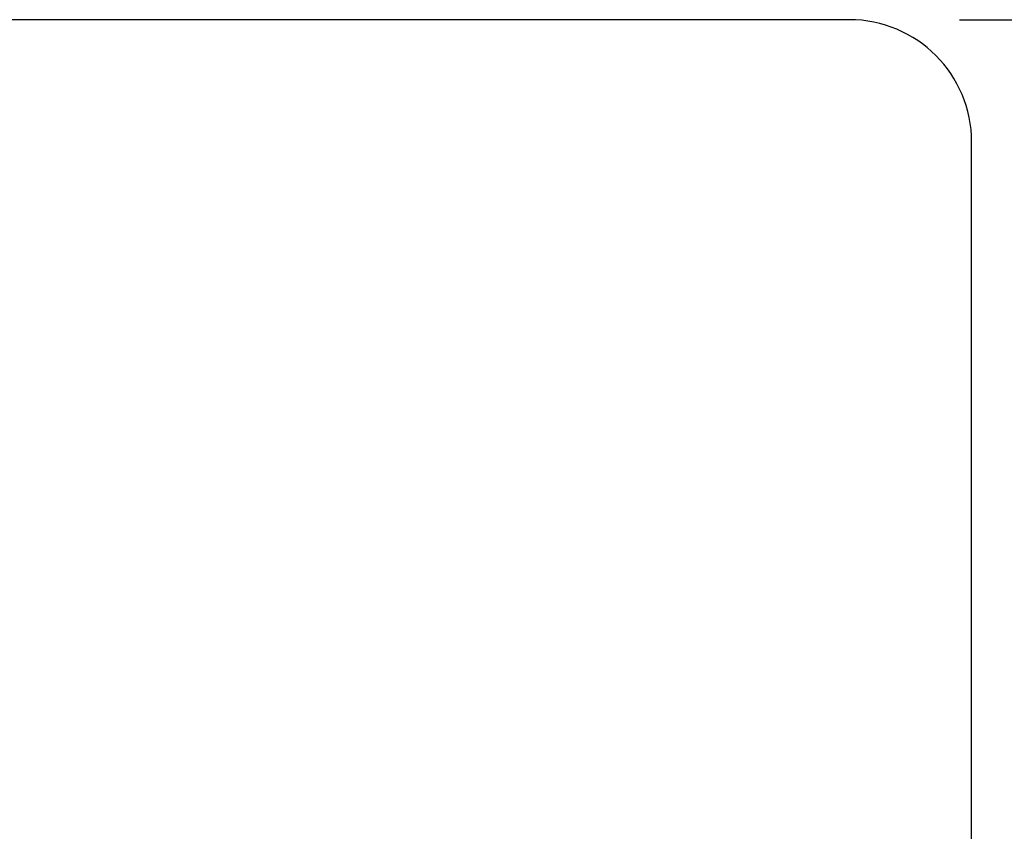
# Model space of a CAD drawing. Extents: x -456 to 346, y -296 to 220.
# Tile 60 of 62: x 86.52 to 94.57, y 61.33 to 67.96. Entities that reach past the tile are written whole.
import ezdxf

# ---------------------------------------------------------------- set-up
doc = ezdxf.new("R2010")
doc.units = 0
doc.header["$LTSCALE"] = 2
doc.header["$MEASUREMENT"] = 0
doc.header["$PDMODE"] = 2
doc.layers.get('DEFPOINTS').update_dxf_attribs({"linetype": 'CONTINUOUS'})
doc.layers.add('DIM', color=4, linetype='CONTINUOUS')
doc.layers.add('OUT', color=3, linetype='CONTINUOUS')
doc.styles.add('DIM-7', font='SIMPLEX.shx', dxfattribs={"width": 0.7, "bigfont": 'chineset.shx'})
doc.dimstyles.new('CNS', dxfattribs={"dimtxt": 3.5, "dimasz": 2.5, "dimexe": 1, "dimexo": 1.5, "dimgap": 0.09, "dimtad": 0, "dimdsep": 46, "dimtxsty": 'DIM-7', "dimcen": 0.09, "dimclrd": 1, "dimclre": 1, "dimclrt": 4, "dimadec": 0, "dimazin": 0, "dimtfac": 1, "dimtix": 1, "dimtmove": 2, "dimatfit": 3, "dimfxl": 1, "dimtvp": 0.971429, "dimtolj": 1, "dimarcsym": 0})

# ---------------------------------------------------------------- blocks, each defined once
blk = doc.blocks.new('*D5')
at = {"layer": 'DEFPOINTS', "color": 0, "transparency": 16777216}
for p in [(93.2989, 67.9609), (103.4789, 67.9609), (93.2989, 41.9609)]:
    blk.add_point(p, dxfattribs=at)
at = {"layer": 'DIM', "color": 0, "lineweight": -2, "transparency": 16777216}
for p, q in [((94.1989, 67.9609), (104.0789, 67.9609)), ((103.4789, 43.4609), (103.4789, 66.4609)), ((94.1989, 41.9609), (104.0789, 41.9609))]:
    blk.add_line(p, q, dxfattribs=at)
at = {"layer": 'DIM', "color": 0, "transparency": 16777216}
for points in [[(103.2289, 66.4609), (103.7289, 66.4609), (103.4789, 67.9609)], [(103.2289, 43.4609), (103.7289, 43.4609), (103.4789, 41.9609)]]:
    blk.add_solid(points, dxfattribs=at)
at = {"layer": 'DIM', "color": 0, "transparency": 16777216, "insert": (101.5289, 54.9609), "char_height": 2.1, "attachment_point": 5, "rotation": 90, "style": 'DIM-7'}
blk.add_mtext('\\A1;%%C26{\\H1.26;\\S-0.007^ -0.02;}', dxfattribs=at)

msp = doc.modelspace()

# ---------------------------------------------------------------- linework, layer by layer
at = {"layer": 'OUT', "color": 0, "linetype": 'Continuous'}
for p, q in [((93.2989, 67.9609), (70.2989, 67.9609)), ((94.2989, 42.9609), (94.2989, 66.9609))]:
    msp.add_line(p, q, dxfattribs=at)
msp.add_arc((93.2989, 66.9609), 1, 0, 90, dxfattribs=at)

# ---------------------------------------------------------------- dimensions: what is measured, and where the dimension line sits
at = {"layer": 'DIM', "color": 0}
dim = msp.add_linear_dim(base=(103.4789, 67.9609), p1=(93.2989, 41.9609), p2=(93.2989, 67.9609), angle=90, text='%%C<>', dimstyle='CNS', override={"dimscale": 0.6, "dimgap": 0.8, "dimtad": 1, "dimclrd": 0, "dimclre": 0, "dimclrt": 0, "dimadec": 2, "dimazin": 2, "dimtol": 1, "dimtp": -0.007, "dimtm": 0.02, "dimtfac": 0.6, "dimtdec": 3, "dimtmove": 1}, dxfattribs=at)
dim.commit()
dim.dimension.update_dxf_attribs({"geometry": '*D5', "text_midpoint": (101.5289, 54.9609)})

doc.saveas('drawing.dxf')
